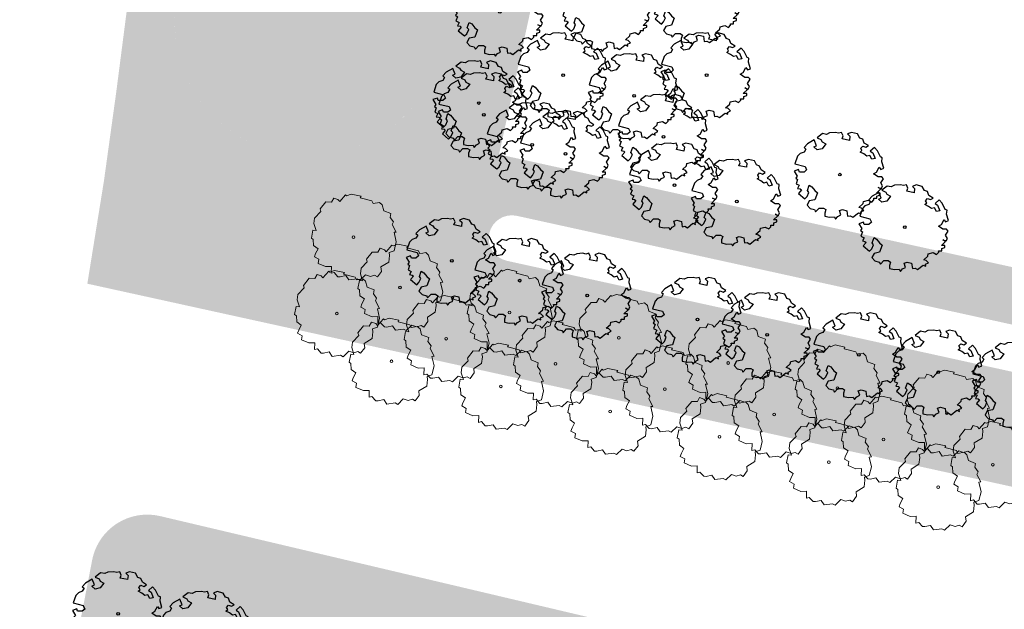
# Model space of a CAD drawing. Header units: metres. Extents: x 232632 to 233536, y 552897 to 554400.
# Tile 3 of 17: x 232970 to 233057, y 553568 to 553620. Entities that reach past the tile are written whole.
import ezdxf

# ---------------------------------------------------------------- set-up
doc = ezdxf.new("R2010")
doc.units = ezdxf.units.M
for name, color, linetype, lineweight in [('N-WE-GR-BEPLANTING_CULTUUR_BOSPLANTSOEN-A', 92, 'Continuous', 18), ('N-WE-GR-GRAS-A', 62, 'Continuous', 9), ('N-WE-GR-GRAS_TALUD-A', 62, 'Continuous', 9), ('N-WE-GR-RIET_DOOR-DERDEN-A', 251, 'Continuous', 9)]:
    doc.layers.add(name, color=color, linetype=linetype, lineweight=lineweight)
for name, color, linetype, lineweight, true_color in [('N-WE-GR-BOOM-G', 7, 'Continuous', 18, 0x165700), ('N-WE-GR-BOOM-S', 7, 'Continuous', 25, 0x165700), ('N-WE-GR-BOOM_GROENCOMPENSATIE-S', 7, 'Continuous', 13, 0x165700), ('N-WE-GR-WATER_WATERPARTIJEN-A', 7, 'Continuous', 9, 0xcde6ee)]:
    doc.layers.add(name, color=color, linetype=linetype, lineweight=lineweight, true_color=true_color)
pattern_1 = [(0, (0, 0), (2.5, 2.5), [0.3, -2]), (45, (1, 0.5), (-0.2828427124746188, 4.666904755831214), [0.3, -2]), (29.99999999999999, (0.2, 0.3), (0.5686533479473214, 3.215063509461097), [0.3, -2]), (15, (0.8, 1.2), (0.9640675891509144, 1.811235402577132), [0.3, -2]), (135, (0.4, 5), (-0.07071067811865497, -1.626345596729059), [0.3, -2]), (150, (3, 1), (0.5392304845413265, -1.466025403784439), [0.3, -2]), (165, (0.6000000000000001, 0.1), (0.358630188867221, -1.752536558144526), [0.3, -2]), (85, (1, 1), (-2.18169349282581, 2.600041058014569), [0.3, -2]), (99.99999999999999, (0, 0), (-2.780294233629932, 1.946782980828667), [0.3, -2])]

# ---------------------------------------------------------------- blocks, each defined once
blk = doc.blocks.new('SGR-BOOM_20')
at = {"layer": 'N-WE-GR-BOOM-G', "flags": 128}
blk.add_lwpolyline([(-1.390737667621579, -3.512646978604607), (-1.732520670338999, -3.142690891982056), (-1.986993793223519, -3.205265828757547), (-1.971925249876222, -2.595168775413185), (-2.486809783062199, -2.612247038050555), (-3.153052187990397, -2.323662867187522), (-3.094451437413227, -1.961609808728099), (-3.487669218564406, -1.743993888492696), (-3.391229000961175, -1.458356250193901), (-3.160754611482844, -1.027053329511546), (-3.572769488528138, -0.7394513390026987), (-3.602460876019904, -0.1990949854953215), (-3.754555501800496, -0.08410330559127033), (-3.618311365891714, 0.6335739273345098), (-3.332428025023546, 0.6006905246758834), (-3.527072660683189, 1.217953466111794), (-3.467980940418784, 1.707120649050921), (-2.912801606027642, 2.283352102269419), (-2.98180568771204, 2.518782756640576), (-2.470895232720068, 3.152387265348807), (-1.968869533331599, 3.131380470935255), (-1.764112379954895, 3.486513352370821), (-1.383262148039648, 3.357926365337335), (-1.231413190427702, 3.179377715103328), (-0.71431877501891, 3.76846811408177), (-0.6129226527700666, 3.691806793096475), (-0.1991890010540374, 3.849103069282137), (0.6708284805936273, 3.661424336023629), (0.6003509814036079, 3.515513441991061), (1.635321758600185, 3.25092809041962), (1.761453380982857, 2.99620948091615), (2.308484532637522, 3.1085002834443), (2.549116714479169, 2.87876248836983), (2.693308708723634, 2.363386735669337), (3.327895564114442, 2.106704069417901), (3.256681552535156, 1.770122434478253), (3.547520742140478, 1.374940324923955), (3.444896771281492, 1.133816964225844), (3.810923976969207, 0.4586898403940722), (3.613824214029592, 0.4403839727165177), (3.813915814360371, -0.4120640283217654), (3.613869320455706, -1.193052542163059), (3.18109332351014, -1.343919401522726), (3.218196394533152, -1.611005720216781), (3.146000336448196, -2.20181475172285), (2.445155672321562, -2.644012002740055), (2.481767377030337, -3.038212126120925), (2.123933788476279, -3.532580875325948), (1.876626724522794, -3.385442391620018), (1.501223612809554, -3.492040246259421), (1.063245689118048, -3.344165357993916), (0.5592556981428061, -3.831613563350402), (0.3245616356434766, -3.70994717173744), (-0.4067107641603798, -3.802458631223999), (-0.6785075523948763, -3.41370582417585), (-1.18102442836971, -3.519812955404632), (-1.390737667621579, -3.512646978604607)], dxfattribs=at)
at = {"layer": 'N-WE-GR-BOOM-G'}
blk.add_circle((0, 0), 0.12, dxfattribs=at)
blk = doc.blocks.new('SGR-BOOM_06')
at = {"linetype": 'Continuous', "flags": 128}
blk.add_lwpolyline([(2.697926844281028, 3.519936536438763), (2.530031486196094, 3.938911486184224), (2.197017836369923, 4.064448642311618), (1.94450365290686, 4.524361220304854), (1.273022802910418, 4.692183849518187), (0.8554126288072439, 4.524288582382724), (1.107912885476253, 4.273186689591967), (1.064270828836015, 3.811889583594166), (0.2276521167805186, 3.979701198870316), (0.3518243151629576, 4.315444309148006), (0.1839317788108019, 4.692111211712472), (-0.1504327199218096, 4.608837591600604), (-0.4861730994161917, 4.692066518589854), (-1.154910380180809, 4.649713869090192), (-1.490634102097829, 4.483188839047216), (-1.95193375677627, 4.56504461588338), (-2.538756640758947, 4.105076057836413), (-2.119756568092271, 3.896293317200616), (-1.994180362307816, 3.643818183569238), (-1.575180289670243, 3.435035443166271), (-1.994130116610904, 2.890461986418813), (-2.538667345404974, 2.766231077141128), (-2.915367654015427, 3.099211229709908), (-2.619546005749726, 3.216664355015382), (-2.873110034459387, 3.855299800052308), (-3.627802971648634, 3.434898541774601), (-4.004453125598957, 3.015887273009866), (-3.794266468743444, 2.84803387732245), (-4.004419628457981, 2.513649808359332), (-4.424759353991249, 2.345754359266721), (-4.716801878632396, 2.05367287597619), (-5.01017267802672, 1.214316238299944), (-3.88011881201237, 0.9209648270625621), (-3.712226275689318, 0.5442979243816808), (-4.004271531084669, 0.2931597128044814), (-4.506508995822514, 0.2931262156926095), (-4.602327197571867, 0.5555981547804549), (-5.093368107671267, 0.3763383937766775), (-4.757596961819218, -0.1681847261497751), (-4.925450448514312, -0.3770066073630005), (-4.716628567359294, -0.544860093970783), (-4.88446521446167, -1.006165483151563), (-4.532341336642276, -1.182198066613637), (-4.716561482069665, -1.550699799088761), (-4.424496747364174, -1.591623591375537), (-4.292786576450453, -1.70719043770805), (-4.61907625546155, -2.106831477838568), (-3.920821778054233, -2.682045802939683), (-3.668355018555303, -2.430910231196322), (-3.459575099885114, -1.969602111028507), (-3.627456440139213, -1.760802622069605), (-3.418684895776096, -1.173935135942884), (-3.123882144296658, -1.341782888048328), (-2.788119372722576, -1.760746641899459), (-2.496040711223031, -2.010481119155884), (-2.788049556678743, -2.807529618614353), (-3.418567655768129, -2.931766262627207), (-3.668290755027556, -3.394441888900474), (-3.332530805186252, -3.771097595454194), (-2.831649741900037, -3.896623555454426), (-2.768861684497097, -4.022178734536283), (-2.70607362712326, -4.147733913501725), (-2.328058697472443, -3.728722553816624), (-1.825821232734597, -3.728689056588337), (-1.574691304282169, -3.89653972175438), (-1.698860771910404, -4.27322610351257), (-1.6988383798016, -4.608960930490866), (-1.154284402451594, -4.735848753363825), (-0.6097418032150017, -4.692139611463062), (-0.4855303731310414, -4.944614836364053), (-0.2330665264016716, -4.64980644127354), (0.1012924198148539, -4.483281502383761), (-0.05880460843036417, -4.006538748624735), (0.2691206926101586, -3.89641674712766), (0.7727313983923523, -4.023307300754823), (0.8560217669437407, -4.608790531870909), (1.149445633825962, -4.565098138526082), (1.441519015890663, -4.735675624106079), (2.070647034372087, -4.232031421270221), (2.365446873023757, -4.356206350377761), (2.321760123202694, -4.14739857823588), (2.657483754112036, -3.979508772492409), (2.406348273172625, -3.728406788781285), (2.112915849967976, -3.643810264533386), (2.574182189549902, -3.226158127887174), (2.615108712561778, -2.975036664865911), (3.159645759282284, -2.848076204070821), (3.537702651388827, -3.058226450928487), (3.787439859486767, -2.807091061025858), (3.770391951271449, -2.632754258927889), (4.123163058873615, -2.632730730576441), (4.123146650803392, -2.386717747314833), (4.458873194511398, -2.262500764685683), (4.458859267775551, -2.05369007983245), (4.082181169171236, -2.05371520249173), (4.543444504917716, -1.591025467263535), (4.250006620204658, -1.424542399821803), (4.626693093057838, -1.550076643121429), (4.752232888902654, -1.256641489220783), (4.54339981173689, -0.9209205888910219), (4.835431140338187, -0.4609716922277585), (4.667549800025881, -0.2521722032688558), (4.249928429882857, -0.2522000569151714), (3.746303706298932, 0.08486595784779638), (4.082024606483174, 0.2936990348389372), (4.375415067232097, 0.8382641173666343), (4.543299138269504, 0.5885213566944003), (4.876296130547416, 0.7127381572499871), (4.667437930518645, 1.425137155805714), (4.711079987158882, 1.886434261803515), (4.499534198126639, 1.969671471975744), (4.163754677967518, 2.639753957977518), (3.828442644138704, 3.012677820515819), (3.373874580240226, 2.603955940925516), (3.662895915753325, 2.430909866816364), (3.914056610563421, 1.801765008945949), (3.537384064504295, 1.718488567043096), (3.327180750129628, 2.136095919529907), (2.991451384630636, 2.054186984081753), (2.657064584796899, 2.305283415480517), (2.238064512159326, 2.514066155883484), (2.446864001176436, 2.681947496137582), (2.321287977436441, 2.931693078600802), (2.530081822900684, 3.184190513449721), (2.865825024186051, 3.05865353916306), (3.159240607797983, 3.226540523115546)], close=True, dxfattribs=at)
blk.add_circle((0, 0), 0.15)

msp = doc.modelspace()

# ---------------------------------------------------------------- hatches: boundary and pattern name
at = {"layer": 'N-WE-GR-BEPLANTING_CULTUUR_BOSPLANTSOEN-A'}
h = msp.add_hatch(dxfattribs=at)
h.set_pattern_fill('AGR-BOSPLANTSOEN', color=256, pattern_type=2)
h.set_pattern_definition([(0, (0, 0), (1, 1), [1.2, -0.8]), (90, (0.6, -0.4), (-4, 2.449293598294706e-16), [0.8, -1.2]), (90, (1.6, 0.6), (-4, 2.449293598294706e-16), [0.8, -1.2]), (90, (2.6, -0.2), (-4, 2.449293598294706e-16), [0.4, -1.6]), (90, (3.6, 0.8), (-4, 2.449293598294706e-16), [0.4, -1.6])])
edge = h.paths.add_edge_path()
edge.add_line((232953.9717149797, 553326.3512404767), (233021.5733691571, 553354.8207621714))
edge.add_arc((233017.6921428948, 553364.0368395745), 9.999999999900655, 292.8377340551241, 437.2769775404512)
edge.add_line((233019.8945246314, 553373.7913008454), (232961.7222102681, 553386.9255621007))
edge.add_arc((232962.8234011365, 553391.8027927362), 5.000000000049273, 167.2763258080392, 257.2769775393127, ccw=False)
edge.add_line((232957.9461830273, 553392.9040390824), (232992.3050564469, 553545.0731884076))
edge.add_arc((232997.1822745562, 553543.9719420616), 5.000000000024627, 77.27697812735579, 167.2763258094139, ccw=False)
edge.add_line((232998.2834653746, 553548.8491727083), (233085.1143817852, 553529.244316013))
edge.add_arc((233086.2155726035, 553534.1215466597), 5.000000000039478, 257.2769781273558, 347.2804352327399)
edge.add_line((233091.0928696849, 553533.0206501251), (233092.9936225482, 553541.4415471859))
edge.add_arc((233088.1163254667, 553542.5424437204), 5.00000000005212, 347.2804352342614, 410.3857527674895)
edge.add_line((233091.3044033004, 553546.3942173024), (233085.9749162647, 553550.8053850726))
edge.add_arc((233082.7868384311, 553546.9536114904), 5.000000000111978, 50.38575276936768, 76.73122625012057)
edge.add_line((233083.9344350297, 553551.8201320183), (232982.1247364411, 553575.8283455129))
edge.add_arc((232980.9771398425, 553570.961824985), 5.000000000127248, 76.73122624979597, 169.0387567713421)
edge.add_arc((228513.0076972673, 554436.31104211), 4545.997715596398, 345.6736437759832, 349.0387567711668, ccw=False)
edge.add_arc((232922.4785251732, 553310.1906110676), 5.000000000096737, 165.6736437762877, 261.7626732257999)
edge.add_line((232921.7621565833, 553305.2421955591), (232926.8758039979, 553304.5019067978))
edge.add_arc((232927.5921725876, 553309.4503223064), 5.000000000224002, 261.7626732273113, 330.0994745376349)
edge.add_line((232931.926633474, 553306.9578438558), (232931.8387555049, 553306.8050226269))
edge.add_arc((232981.813667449, 553275.0735986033), 59.19776257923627, 141.8621142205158, 147.5866138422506, ccw=False)
edge.add_arc((232971.4372331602, 553284.8788921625), 45.00000000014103, 112.8377340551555, 143.5227739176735, ccw=False)
at = {"layer": 'N-WE-GR-GRAS-A'}
h = msp.add_hatch(dxfattribs=at)
h.set_pattern_fill('AGR-GRAS_01', color=256, scale=0.1, pattern_type=2)
h.set_pattern_definition(pattern_1)
h.paths.add_polyline_path([(233045.0750599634, 554021.2239785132), (233023.9678853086, 553875.9266131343), (233068.7867904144, 553866.1191294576), (233008.2264434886, 553589.3663423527), (232975.6381659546, 553596.5176353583), (232977.112, 553605.632), (232978.202, 553613.492), (232979.218, 553621.356), (232980.158, 553629.23), (232981.0734751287, 553637.6051250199), (232981.814, 553645.001), (232982.529, 553652.898), (232983.168, 553660.802), (232983.732, 553668.706), (232984.298, 553675.797), (232984.792, 553682.898), (232985.21, 553690.005), (232985.553, 553697.115), (232986.019, 553711.343), (232986.14, 553733.87), (232985.954, 553746.749), (232985.687, 553760.798), (232985.356, 553774.843), (232984.962, 553788.884), (232984.504, 553802.926), (232983.204, 553819.272), (232981.951, 553835.599), (232980.746, 553851.928), (232979.587, 553868.262), (232978.436, 553880.725), (232977.605, 553890.3), (232976.718, 553901.322), (232975.899, 553912.35), (232975.148, 553923.382), (232974.465, 553934.422), (232973.86, 553944.652), (232973.332, 553954.888), (232972.509, 553975.369), (232971.995, 553995.866), (232974.8045566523, 554031.9616022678)])
edge = h.paths.add_edge_path(flags=16)
edge.add_arc((232914.4338863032, 553657.4525224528), 101.1999999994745, 335.0776749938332, 362.8114027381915)
edge.add_arc((233112.1955726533, 553667.1641346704), 96.80000000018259, 150.3046249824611, 182.8114027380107, ccw=False)
edge.add_arc((232983.6321898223, 553740.4816400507), 51.20000000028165, 330.304624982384, 367.1351585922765)
edge.add_arc((233112.6254574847, 553756.6289896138), 78.80000000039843, 146.5836653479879, 187.1351585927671, ccw=False)
edge.add_arc((233016.6360050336, 553819.9616432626), 36.19999999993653, 326.583665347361, 423.9018972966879)
edge.add_arc((233045.7580094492, 553879.4120331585), 29.99999999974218, 149.3592521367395, 243.90189729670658, ccw=False)
edge.add_arc((232976.9276264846, 553920.1843078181), 49.99999999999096, 329.3592521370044, 368.1149608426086)
edge.add_arc((233076.1769393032, 553934.336018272), 50.25316455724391, 155.2903442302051, 188.1149608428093, ccw=False)
edge.add_arc((232956.7684285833, 553989.3046470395), 81.20003182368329, 335.2759422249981, 378.5779818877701)
edge.add_arc((233028.9977463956, 554013.5816010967), 5.000000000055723, 18.57798618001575, 81.3292721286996)
edge.add_line((233029.7515253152, 554018.5244562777), (233005.4237096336, 554022.2344083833))
edge.add_arc((233001.6353849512, 553997.5231033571), 24.99999999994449, 81.28422412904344, 179.8321062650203)
edge.add_arc((233976.631198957, 553994.6660664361), 999.9999999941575, 179.8321062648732, 186.1323950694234)
edge.add_arc((231689.7924810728, 553748.9656831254), 1299.999999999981, -5.648195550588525, 6.132395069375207, ccw=False)
edge.add_arc((232995.3729165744, 553619.8435357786), 11.95000000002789, 174.3518044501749, 335.0776749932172)
h = msp.add_hatch(dxfattribs=at)
h.set_pattern_fill('AGR-GRAS_01', color=256, scale=0.1, pattern_type=2)
h.set_pattern_definition(pattern_1)
h.paths.add_polyline_path([(233170.6052696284, 553499.4101122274), (233170.2811782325, 553498.4640864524), (233170.3497651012, 553498.4405898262), (233170.4454176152, 553498.5346674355), (233170.6465337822, 553498.6666088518), (233171.3276723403, 553498.4332630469), (233171.4508270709, 553498.7927528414), (233170.7696885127, 553499.0260986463), (233170.6917270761, 553499.2536470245), (233170.6738564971, 553499.3866156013)], flags=16)
h.paths.add_polyline_path([(233166.7040000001, 553511.4310000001), (233163.7729999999, 553506.9599999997), (233160.668, 553502.6879999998), (233157.1000000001, 553499.436), (233153.0589999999, 553497.866), (233150.038, 553498.497), (233147.785, 553501.3719999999), (233146.259, 553505.187), (233145.945, 553509.0969999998), (233146.8869999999, 553512.9929999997), (233147.8949999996, 553516.7779999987), (233149.0459999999, 553520.611), (233151.626, 553523.9529999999), (233155.1429999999, 553526.553), (233159.0160000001, 553528.251), (233161.7189999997, 553528.151), (233165.4399999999, 553527.1740000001), (233167.9139999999, 553524.7959999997), (233169.909, 553522.053), (233170.136, 553519.983), (233168.8239999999, 553516.9089999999), (233167.3659840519, 553512.8389554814)], flags=16)
edge = h.paths.add_edge_path(flags=16)
edge.add_line((233168.4147328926, 553496.1014646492), (233167.8333207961, 553494.4043173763))
edge.add_arc((232796.9912170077, 553621.4481446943), 392.0000000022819, 339.4986351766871, 341.0894634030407, ccw=False)
edge.add_line((233164.1634449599, 553484.1581049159), (233151.6198282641, 553450.6111142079))
edge.add_arc((233149.6996673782, 553451.3290850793), 2.050000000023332, 159.4986351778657, 339.49863517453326, ccw=False)
edge.add_line((233147.7795064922, 553452.0470559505), (233160.323123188, 553485.5940466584))
edge.add_arc((232796.1853164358, 553621.7431207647), 388.7581673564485, 339.4995131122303, 341.1423214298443)
edge.add_line((233164.076641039, 553496.0892868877), (233164.5360272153, 553497.4302393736))
edge.add_arc((233166.475380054, 553496.7658520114), 2.050000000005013, -18.910536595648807, 161.0894634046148, ccw=False)
h.paths.add_polyline_path([(233167.3659840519, 553512.8389554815), (233168.824, 553516.909), (233170.136, 553519.983), (233169.909, 553522.053), (233167.914, 553524.796), (233165.44, 553527.174), (233161.719, 553528.151), (233159.016, 553528.251), (233155.143, 553526.553), (233151.626, 553523.953), (233149.046, 553520.611), (233147.895, 553516.778), (233146.887, 553512.993), (233145.945, 553509.097), (233146.259, 553505.187), (233147.785, 553501.372), (233150.038, 553498.497), (233153.059, 553497.866), (233157.1, 553499.436), (233160.668, 553502.688), (233163.773, 553506.96), (233166.704, 553511.431)], flags=0)
h.paths.add_polyline_path([(233156.4590579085, 553532.0647622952), (233155.8000143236, 553531.2344508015), (233155.606251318, 553531.0239675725), (233154.7972870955, 553530.2641855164), (233155.2564069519, 553530.6632050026), (233155.738400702, 553531.152228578), (233156.1794905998, 553531.6751518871)], flags=0)
h.paths.add_polyline_path([(233145.4442929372, 553535.0698828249), (233145.8252143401, 553536.0698739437), (233145.7651261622, 553535.9488794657), (233145.5256036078, 553535.3432392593)], flags=0)
h.paths.add_polyline_path([(233146.5620598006, 553537.3287761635), (233147.2625347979, 553538.2112859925), (233147.2437941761, 553538.1922720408), (233146.8027042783, 553537.6693487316), (233146.4067661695, 553537.1175617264), (233146.0597929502, 553536.5422250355), (233145.8933072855, 553536.2069869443), (233146.4033395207, 553537.0951750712)], flags=0)
h.paths.add_polyline_path([(233145.1992595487, 553533.9103960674), (233145.3971450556, 553534.9113774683), (233145.34353202, 553534.7311370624), (233145.2206648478, 553534.118467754)], flags=0)
h.paths.add_polyline_path([(233148.3299639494, 553539.188052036), (233149.1999279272, 553539.7937898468), (233148.7935703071, 553539.5391771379), (233148.2440436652, 553539.1317098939), (233147.7257879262, 553538.6812956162), (233147.2987923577, 553538.2480723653), (233148.1077565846, 553539.0078544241)], flags=0)
h.paths.add_polyline_path([(233145.1714748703, 553532.7711322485), (233145.1827484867, 553533.7498991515), (233145.1581853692, 553533.5111316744), (233145.1566952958, 553532.9149778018)], flags=16)
h.paths.add_polyline_path([(233150.5247966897, 553540.4374438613), (233151.4730233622, 553540.7320877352), (233151.1951103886, 553540.6680600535), (233150.5756556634, 553540.4669457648), (233149.9650171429, 553540.2100253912), (233149.3690756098, 553539.8997732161), (233149.3004590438, 553539.8567799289), (233150.2691125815, 553540.3349864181)], flags=0)
h.paths.add_polyline_path([(233145.3649987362, 553531.6938978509), (233145.1862386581, 553532.6274403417), (233145.2162089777, 553532.3357474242), (233145.3361532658, 553531.7790188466)], flags=0)
h.paths.add_polyline_path([(233151.6341708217, 553540.769214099), (233152.6455821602, 553540.904008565), (233152.4365782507, 553540.89567911), (233151.8174156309, 553540.8114314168)], flags=0)
h.paths.add_polyline_path([(233145.7750922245, 553530.7182392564), (233145.4021121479, 553531.5843787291), (233145.5153730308, 553531.2501536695), (233145.7521422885, 553530.7542451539)], flags=0)
h.paths.add_polyline_path([(233152.8067981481, 553540.9104335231), (233153.7843490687, 553540.8603741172), (233153.6417118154, 553540.8841352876), (233153.0466353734, 553540.9199917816)], flags=16)
h.paths.add_polyline_path([(233146.0441808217, 553530.2960691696), (233146.3886761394, 553529.8800382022), (233145.8135805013, 553530.6578554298)], flags=0)
h.paths.add_polyline_path([(233147.1289413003, 553529.2573487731), (233146.3886761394, 553529.8800382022), (233146.7823105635, 553529.5101588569)], flags=0)
h.paths.add_polyline_path([(233153.9268339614, 553540.8366383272), (233154.8473453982, 553540.599751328), (233154.7641984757, 553540.6338722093), (233154.2160766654, 553540.7884549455)], flags=0)
h.paths.add_polyline_path([(233148.0278702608, 553528.7886501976), (233147.1867955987, 553529.2151535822), (233147.2212931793, 553529.1899932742), (233147.7013963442, 553528.9226248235)], flags=0)
h.paths.add_polyline_path([(233156.5935187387, 553539.4644624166), (233157.1686143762, 553538.6866451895), (233156.9380140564, 553539.0484314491)], flags=0)
h.paths.add_polyline_path([(233155.9015137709, 553540.0465567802), (233156.5935187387, 553539.4644624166), (233156.1998843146, 553539.8343417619), (233155.7609016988, 553540.1545073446), (233155.2807985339, 553540.4218757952), (233154.9543246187, 553540.5558504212), (233155.7116180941, 553540.1718319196)], flags=0)
h.paths.add_polyline_path([(233149.0553609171, 553528.5078622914), (233148.134849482, 553528.74474929), (233148.2179964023, 553528.7106284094), (233148.7661182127, 553528.5560456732)], flags=0)
h.paths.add_polyline_path([(233157.2071026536, 553538.6262613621), (233157.5800827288, 553537.7601218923), (233157.4668218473, 553538.0943469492), (233157.2300525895, 553538.5902554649)], flags=0)
h.paths.add_polyline_path([(233150.1753967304, 553528.4340670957), (233149.1978458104, 553528.4841265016), (233149.3404830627, 553528.4603653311), (233149.9355595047, 553528.4245088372)], flags=16)
h.paths.add_polyline_path([(233157.617196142, 553537.6506027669), (233157.7959562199, 553536.7170602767), (233157.7659859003, 553537.0087531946), (233157.6460416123, 553537.5654817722)], flags=0)
h.paths.add_polyline_path([(233151.3480240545, 553528.5752865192), (233150.3366127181, 553528.4404920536), (233150.5456166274, 553528.4488215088), (233151.1647792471, 553528.533069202)], flags=0)
h.paths.add_polyline_path([(233157.8107200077, 553536.5733683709), (233157.7994463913, 553535.5946014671), (233157.8240095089, 553535.8333689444), (233157.8254995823, 553536.4295228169)], flags=16)
h.paths.add_polyline_path([(233152.5310600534, 553528.9299458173), (233151.509171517, 553528.612412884), (233151.7870844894, 553528.6764405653), (233152.4065392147, 553528.8775548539)], flags=0)
h.paths.add_polyline_path([(233157.7829353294, 553535.4341045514), (233157.5850498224, 553534.4331231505), (233157.6386628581, 553534.6133635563), (233157.7615300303, 553535.2260328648)], flags=0)
h.paths.add_polyline_path([(233153.6817358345, 553529.4877206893), (233152.6721691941, 553528.9893161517), (233153.0171777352, 553529.1344752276), (233153.6131192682, 553529.4447274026)], flags=0)
h.paths.add_polyline_path([(233157.5379019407, 553534.2746177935), (233157.1569805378, 553533.2746266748), (233157.2170687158, 553533.3956211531), (233157.4565912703, 553534.0012613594)], flags=0)
h.paths.add_polyline_path([(233154.7583017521, 553530.2303034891), (233153.7822669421, 553529.5507107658), (233154.188624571, 553529.8053234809), (233154.7381512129, 553530.2127907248)], flags=0)
h.paths.add_polyline_path([(233157.0888875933, 553533.1375136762), (233156.528221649, 553532.1611502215), (233156.5754287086, 553532.2269388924), (233156.9224019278, 553532.8022755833)], flags=0)
h.paths.add_polyline_path([(233146.4033395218, 553537.0951750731), (233146.5620598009, 553537.3287761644), (233146.4731823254, 553537.2168017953)], flags=0)
h.paths.add_polyline_path([(233150.2691125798, 553540.3349864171), (233150.5247966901, 553540.437443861), (233150.3948754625, 553540.3970732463)], flags=0)
h.paths.add_polyline_path([(233155.7116180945, 553540.1718319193), (233155.9015137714, 553540.04655678), (233155.8147665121, 553540.1195260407)], flags=0)
h.paths.add_polyline_path([(233148.107756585, 553539.0078544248), (233148.3299639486, 553539.1880520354), (233148.2126421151, 553539.1063632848)], flags=0)
h.paths.add_polyline_path([(233155.8000143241, 553531.2344508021), (233155.6062513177, 553531.0239675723), (233155.7111368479, 553531.1224764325)], flags=0)
h.paths.add_polyline_path([(233145.4114197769, 553534.9835845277), (233145.8461857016, 553536.1249277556), (233146.4033395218, 553537.0951750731), (233146.5620598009, 553537.3287761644), (233147.27105803, 553538.222024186), (233148.107756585, 553539.0078544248), (233148.3299639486, 553539.1880520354), (233149.2658700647, 553539.8397039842), (233150.2691125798, 553540.3349864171), (233150.5247966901, 553540.437443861), (233151.5612113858, 553540.7594905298), (233152.7251596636, 553540.9146141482), (233153.8470834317, 553540.8571615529), (233154.8887769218, 553540.5890892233), (233155.7116180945, 553540.1718319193), (233155.9015137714, 553540.04655678), (233156.5935187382, 553539.4644624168), (233157.198514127, 553538.6462057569), (233157.6091502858, 553537.6926208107), (233157.8114434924, 553536.6361807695), (233157.7985048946, 553535.5128614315), (233157.5707751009, 553534.3609160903), (233157.1360091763, 553533.2195728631), (233156.5090125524, 553532.1276988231), (233155.8000143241, 553531.2344508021), (233155.6062513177, 553531.0239675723), (233154.7695527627, 553530.2381373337), (233153.7163248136, 553529.5047966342), (233152.587319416, 553528.9474273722), (233151.4209834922, 553528.5850100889), (233150.2570352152, 553528.4298864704), (233149.135111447, 553528.4873390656), (233148.0934179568, 553528.7554113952), (233147.1674283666, 553529.2249745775), (233146.3886761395, 553529.8800382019), (233145.7836807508, 553530.6982948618), (233145.3730445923, 553531.6518798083), (233145.1707513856, 553532.7083198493), (233145.1836899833, 553533.8316391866)], flags=16)
edge = h.paths.add_edge_path(flags=16)
edge.add_arc((233186.29318848, 553560.6310388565), 4.000000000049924, 341.0894634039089, 437.6229858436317)
edge.add_line((233187.1505624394, 553564.5380722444), (233013.8853420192, 553602.5600375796))
edge.add_arc((233013.4459378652, 553600.5576829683), 2.049999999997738, 77.62298584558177, 257.6229858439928)
edge.add_line((233013.006533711, 553598.555328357), (233184.0817343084, 553561.0139491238))
edge.add_arc((233183.6744816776, 553559.1581082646), 1.900000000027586, -18.910536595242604, 77.62298583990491, ccw=False)
edge.add_line((233185.4719306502, 553558.5423346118), (233166.7009577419, 553503.7496915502))
edge.add_arc((233168.6403169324, 553503.0853227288), 2.050000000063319, 161.0900111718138, 341.0895026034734)
edge.add_line((233170.5796702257, 553502.4209366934), (233170.5796618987, 553502.4209123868))
edge.add_line((233170.5796618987, 553502.4209123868), (233190.07729158, 553559.3346732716))
h.paths.add_polyline_path([(233136.08, 553561.6869999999), (233128.3819999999, 553551.212), (233120.807, 553556.7780000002), (233124.9999999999, 553562.483), (233126.225, 553561.583), (233129.73, 553566.354)], flags=16)
edge = h.paths.add_edge_path()
edge.add_line((233195.619510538, 553567.7985881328), (233180.4464687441, 553571.1282169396))
edge.add_line((233180.4464687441, 553571.1282169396), (233012.3093848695, 553608.0248448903))
edge.add_line((233012.3093848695, 553608.0248448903), (233008.2264434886, 553589.3663423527))
edge.add_line((233008.2264434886, 553589.3663423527), (233114.0135914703, 553566.1520165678))
edge.add_line((233114.0135914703, 553566.1520165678), (233102.8980824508, 553534.4785455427))
edge.add_line((233102.8980824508, 553534.4785455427), (233095.1253554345, 553521.8581588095))
edge.add_line((233095.1253554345, 553521.8581588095), (233130.8187454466, 553513.7992343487))
edge.add_line((233130.8187454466, 553513.7992343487), (233114.1307037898, 553439.8909582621))
edge.add_line((233114.1307037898, 553439.8909582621), (233126.1374416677, 553435.4014969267))
edge.add_arc((233138.482736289, 553468.8728925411), 35.67549051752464, 249.7544526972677, 259.5066121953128)
edge.add_arc((233132.1136104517, 553434.7050699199), 0.9200000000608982, 261.9919214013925, 339.4986351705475)
edge.add_line((233132.9753411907, 553434.382858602), (233135.840315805, 553442.0450248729))
edge.add_arc((233143.3336265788, 553439.2431873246), 7.999999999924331, 69.49863518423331, 159.4986351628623, ccw=False)
edge.add_line((233146.1354641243, 553446.7364980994), (233152.0177130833, 553444.5370556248))
edge.add_line((233152.0177130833, 553444.5370556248), (233166.5051045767, 553483.2825306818))
edge.add_arc((232796.9912167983, 553621.4481447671), 394.5000002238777, 339.4986351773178, 341.0894634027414)
edge.add_line((233170.1983852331, 553493.5940888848), (233195.619510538, 553567.7985881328))
at = {"layer": 'N-WE-GR-GRAS_TALUD-A'}
h = msp.add_hatch(dxfattribs=at)
h.set_pattern_fill('AGR-GRAS_01', color=256, scale=0.1, pattern_type=2)
h.set_pattern_definition(pattern_1)
edge = h.paths.add_edge_path()
edge.add_arc((232995.3729165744, 553619.8435357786), 11.95000000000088, 174.3518044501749, 260.2770018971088, ccw=False)
edge.add_arc((231689.7924810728, 553748.9656831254), 1299.99999999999, 354.3518044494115, 366.1323950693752)
edge.add_arc((233976.631198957, 553994.6660664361), 999.9999999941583, 179.8321062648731, 186.1323950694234, ccw=False)
edge.add_arc((233001.6353849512, 553997.5231033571), 24.99999999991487, 81.28422412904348, 179.8321062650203, ccw=False)
edge.add_line((233005.4237096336, 554022.2344083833), (233020.458157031, 554019.9416797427))
edge.add_line((233020.458157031, 554019.9416797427), (233019.6591534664, 554014.702255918))
edge.add_line((233019.6591534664, 554014.702255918), (233008.503540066, 554016.4034722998))
edge.add_arc((233005.538377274, 553996.9139186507), 19.71382489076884, 81.34929381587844, 178.0945679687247)
edge.add_arc((233976.6311989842, 553994.6660664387), 990.8000000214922, 179.8321062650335, 186.1323950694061)
edge.add_arc((231689.7924810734, 553748.9656831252), 1309.199999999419, -5.604679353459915, 6.132395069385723, ccw=False)
edge.add_arc((232998.9328355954, 553620.6083484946), 6.218843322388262, 175.431001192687, 253.0207273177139)
edge.add_arc((232995.9802130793, 553610.9382449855), 3.891986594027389, -132.42186591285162, 73.02072731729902, ccw=False)
h = msp.add_hatch(dxfattribs=at)
h.set_pattern_fill('AGR-GRAS_01', color=256, scale=0.1, pattern_type=2)
h.set_pattern_definition(pattern_1)
edge = h.paths.add_edge_path()
edge.add_line((233027.9769168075, 554013.5261811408), (233029.0731302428, 554013.3590100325))
edge.add_arc((233028.4701957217, 554009.4047123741), 3.99999999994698, 15.605217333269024, 81.3305561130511, ccw=False)
edge.add_arc((232956.8118402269, 553989.3903059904), 78.40091649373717, -24.72431541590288, 15.605217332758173, ccw=False)
edge.add_arc((233076.2213013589, 553934.421626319), 53.05316455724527, 155.2903442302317, 188.1149608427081)
edge.add_arc((232976.9719885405, 553920.269915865), 47.19999999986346, -30.640747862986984, 8.114960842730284, ccw=False)
edge.add_arc((233045.8023715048, 553879.4976412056), 32.7999999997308, 149.3592521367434, 243.9018972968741)
edge.add_arc((233016.6803670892, 553820.0472513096), 33.39999999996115, -33.41633465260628, 63.901897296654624, ccw=False)
edge.add_arc((233112.6698195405, 553756.7145976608), 81.60000000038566, 146.5836653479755, 187.1351585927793)
edge.add_arc((232983.6765518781, 553740.5672480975), 48.40000000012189, -29.695375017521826, 7.135158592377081, ccw=False)
edge.add_arc((233112.239934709, 553667.2497427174), 99.60000000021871, 150.3046249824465, 182.8114027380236)
edge.add_arc((232914.4782483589, 553657.5381304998), 98.39999999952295, -23.62856710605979, 2.811402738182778, ccw=False)
edge.add_arc((232998.9484774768, 553620.5838290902), 6.200000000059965, 252.8163070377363, 336.3714328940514, ccw=False)
edge.add_arc((232914.4338863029, 553657.4525224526), 93.0999999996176, 327.9623647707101, 332.63649663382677, ccw=False)
edge.add_arc((232995.3729165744, 553619.8435357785), 11.95000000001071, 260.2770018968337, 335.0776749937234)
edge.add_arc((232914.4338863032, 553657.4525224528), 101.1999999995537, 335.077674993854, 362.8114027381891)
edge.add_arc((233112.1955726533, 553667.1641346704), 96.80000000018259, 150.3046249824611, 182.8114027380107, ccw=False)
edge.add_arc((232983.6321898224, 553740.4816400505), 51.20000000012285, 330.3046249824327, 367.135158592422)
edge.add_arc((233112.6254574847, 553756.6289896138), 78.80000000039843, 146.5836653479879, 187.1351585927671, ccw=False)
edge.add_arc((233016.6360050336, 553819.9616432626), 36.19999999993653, 326.583665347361, 423.9018972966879)
edge.add_arc((233045.7580094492, 553879.4120331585), 29.99999999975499, 149.3592521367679, 243.9018972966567, ccw=False)
edge.add_arc((232976.9276264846, 553920.1843078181), 50.000000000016, 329.3592521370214, 368.1149608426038)
edge.add_arc((233076.1769393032, 553934.336018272), 50.25316455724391, 155.2903442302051, 188.1149608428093, ccw=False)
edge.add_arc((232956.7684285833, 553989.3046470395), 81.20003182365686, 335.2759422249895, 378.5779818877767)
edge.add_arc((233028.9977463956, 554013.5816010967), 5.000000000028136, 18.577986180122, 81.32927212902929)
edge.add_line((233029.7515253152, 554018.5244562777), (233028.7621557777, 554018.6753335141))
edge.add_line((233028.7621557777, 554018.6753335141), (233027.9769168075, 554013.5261811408))
at = {"layer": 'N-WE-GR-RIET_DOOR-DERDEN-A'}
h = msp.add_hatch(dxfattribs=at)
h.set_pattern_fill('AGR-RIETLAND-SO', color=256, scale=0.3, angle=270, pattern_type=2)
h.set_pattern_definition([(270, (233046.2999981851, 553828.290053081), (1.5, -0.8660250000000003), [0.34641, -1.38564]), (329.9999999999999, (233046.2999981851, 553828.116848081), (1.499999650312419, 0.8660256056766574), [0.34641, -1.38564]), (0, (233046.2999981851, 553828.116848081), (1.5, 0.8660249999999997), [0.6, -2.4]), (29.99999999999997, (233046.2999981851, 553828.116848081), (-3.496875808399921e-07, 1.732050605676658), [0.34641, -1.38564])])
edge = h.paths.add_edge_path()
edge.add_line((233027.9769168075, 554013.5261811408), (233027.5180537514, 554010.5172171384))
edge.add_arc((233036.2174788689, 554009.1905662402), 8.799999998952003, 171.3292721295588, 193.9649876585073)
edge.add_arc((232956.7656395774, 553989.3047964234), 73.10262791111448, -24.724845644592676, 14.062165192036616, ccw=False)
edge.add_arc((233076.1769393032, 553934.3360182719), 58.35316455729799, 155.2903442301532, 188.1149608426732)
edge.add_arc((232976.9276264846, 553920.1843078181), 41.89999999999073, -30.640747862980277, 8.114960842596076, ccw=False)
edge.add_arc((233045.7580094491, 553879.4120331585), 38.09999999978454, 149.3592521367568, 243.9018972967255)
edge.add_arc((233016.6360050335, 553819.9616432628), 28.09999999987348, -33.416334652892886, 63.901897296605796, ccw=False)
edge.add_arc((233112.6254574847, 553756.6289896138), 86.90000000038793, 146.583665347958, 187.135158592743)
edge.add_arc((232983.6321898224, 553740.4816400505), 43.1000000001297, -29.695375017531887, 7.135158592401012, ccw=False)
edge.add_arc((233112.1955726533, 553667.1641346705), 104.9000000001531, 150.3046249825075, 182.811402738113)
edge.add_arc((232914.4338863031, 553657.452522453), 93.09999999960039, -27.363503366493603, 2.811402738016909, ccw=False)
edge.add_arc((232998.9484774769, 553620.5838290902), 6.200000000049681, 252.8163070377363, 336.3714328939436)
edge.add_arc((232914.4782483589, 553657.5381304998), 98.39999999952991, 336.371432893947, 362.8114027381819)
edge.add_arc((233112.239934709, 553667.2497427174), 99.60000000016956, 150.3046249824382, 182.8114027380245, ccw=False)
edge.add_arc((232983.6765518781, 553740.5672480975), 48.40000000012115, 330.3046249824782, 367.1351585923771)
edge.add_arc((233112.6698195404, 553756.7145976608), 81.60000000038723, 146.5836653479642, 187.1351585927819, ccw=False)
edge.add_arc((233016.6803670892, 553820.0472513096), 33.40000000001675, 326.5836653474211, 423.9018972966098)
edge.add_arc((233045.8023715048, 553879.4976412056), 32.79999999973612, 149.3592521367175, 243.9018972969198, ccw=False)
edge.add_arc((232976.9719885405, 553920.269915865), 47.19999999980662, 329.359252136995, 368.1149608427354)
edge.add_arc((233076.221301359, 553934.421626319), 53.05316455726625, 155.2903442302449, 188.1149608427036, ccw=False)
edge.add_arc((232956.8118402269, 553989.3903059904), 78.40091649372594, 335.2756845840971, 375.6052173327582)
edge.add_arc((233028.4701957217, 554009.4047123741), 3.999999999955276, 15.60521733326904, 81.33055611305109)
edge.add_line((233029.0731302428, 554013.3590100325), (233027.9769168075, 554013.5261811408))
at = {"layer": 'N-WE-GR-WATER_WATERPARTIJEN-A'}
h = msp.add_hatch(color=256, dxfattribs=at)
h.dxf.hatch_style = 1
edge = h.paths.add_edge_path()
edge.add_arc((232995.9802130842, 553610.938244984), 3.891986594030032, 72.76955659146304, 73.02072739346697)
edge.add_arc((232998.9328355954, 553620.6083484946), 6.218843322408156, 175.431001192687, 253.02072731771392, ccw=False)
edge.add_arc((231689.7924810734, 553748.9656831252), 1309.199999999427, 354.3953206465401, 366.1323950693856)
edge.add_arc((233976.6311989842, 553994.6660664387), 990.8000000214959, 179.8321062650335, 186.1323950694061, ccw=False)
edge.add_arc((233005.538377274, 553996.9139186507), 19.71382489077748, 81.34929381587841, 178.0945679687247, ccw=False)
edge.add_line((233008.503540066, 554016.4034722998), (233019.6591534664, 554014.702255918))
edge.add_line((233019.6591534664, 554014.702255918), (233027.9769168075, 554013.5261811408))
edge.add_line((233027.9769168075, 554013.5261811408), (233029.0731302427, 554013.3590100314))
edge.add_arc((233028.4701957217, 554009.4047123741), 3.99999999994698, 15.605217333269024, 81.3305561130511, ccw=False)
edge.add_arc((232956.8118402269, 553989.3903059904), 78.40091649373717, -24.72431541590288, 15.605217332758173, ccw=False)
edge.add_arc((233076.221301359, 553934.421626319), 53.05316455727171, 155.2903442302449, 188.1149608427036)
edge.add_arc((232976.9719885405, 553920.269915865), 47.19999999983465, -30.64074786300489, 8.114960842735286, ccw=False)
edge.add_arc((233045.8023715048, 553879.4976412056), 32.7999999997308, 149.3592521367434, 243.9018972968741)
edge.add_arc((233016.6803670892, 553820.0472513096), 33.39999999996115, -33.41633465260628, 63.901897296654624, ccw=False)
edge.add_arc((233112.6698195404, 553756.7145976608), 81.60000000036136, 146.5836653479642, 187.1351585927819)
edge.add_arc((232983.6765518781, 553740.5672480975), 48.40000000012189, -29.695375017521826, 7.135158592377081, ccw=False)
edge.add_arc((233112.239934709, 553667.2497427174), 99.60000000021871, 150.3046249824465, 182.8114027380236)
edge.add_arc((232914.4782483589, 553657.5381304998), 98.39999999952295, -23.62856710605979, 2.811402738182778, ccw=False)
edge.add_arc((232998.9484774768, 553620.5838290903), 6.200000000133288, 252.8163070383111, 336.37143289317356, ccw=False)
edge.add_line((232997.1167733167, 553614.6605816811), (232997.1330801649, 553614.655563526))

# ---------------------------------------------------------------- block references
at = {"layer": 'N-WE-GR-BOOM-S', "xscale": 0.8, "yscale": 0.8}
for p in [(233029.9044934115, 553621.7674136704, -14.75737571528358), (233021.8928310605, 553621.1550140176, -14.75737571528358), (233012.3734419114, 553620.7153900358, -14.75737571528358), (233018.025790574, 553615.0893447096, -14.75737571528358), (233030.8025350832, 553615.0893447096, -14.75737571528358), (233024.333534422, 553613.2357090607, -14.75737571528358), (233010.4968494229, 553612.6008161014, -14.75737571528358), (233010.9584243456, 553611.5415661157, -14.75737571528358), (233026.9531971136, 553609.601558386, -14.75737571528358), (233015.2544295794, 553608.8770991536, -14.75737571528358), (233018.2387929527, 553608.0814815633, -14.75737571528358), (233042.6772998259, 553606.2253228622, -14.75737571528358), (233027.9296496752, 553605.2782919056, -14.75737571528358), (233033.4977030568, 553603.8336520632, -14.75737571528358), (233048.4438212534, 553601.5601524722, -14.75737571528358), (233008.1145938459, 553598.5632109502), (233014.1481853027, 553596.7860374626), (233020.1720579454, 553595.4678653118), (233029.9777608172, 553593.3221352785), (233036.1959897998, 553591.9614331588), (233044.3535522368, 553590.1763569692), (233051.4176157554, 553588.6305653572), (233058.5328842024, 553587.5304434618), (232978.3788755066, 553567.122732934), (232986.1821771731, 553565.3596438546)]:
    msp.add_blockref('SGR-BOOM_06', p, dxfattribs=at)
at = {"layer": 'N-WE-GR-BOOM_GROENCOMPENSATIE-S'}
for p in [(232999.3472692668, 553600.6498680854), (233003.4879590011, 553596.1822685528), (232997.8598009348, 553593.8523342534), (233013.2357613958, 553593.9505991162), (233007.6076033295, 553591.6206648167), (233022.9721771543, 553591.7046082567), (233002.721406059, 553589.6097916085), (233017.344019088, 553589.3746739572), (233032.7085929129, 553589.4586173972), (233012.4692084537, 553587.3781221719), (233027.0804348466, 553587.1286830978), (233042.4450086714, 553587.2126265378), (233022.2056242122, 553585.1321313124), (233036.8168506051, 553584.8826922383), (233052.1928110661, 553584.9809571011), (233031.9420399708, 553582.8861404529), (233046.5646529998, 553582.6510228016), (233041.6784557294, 553580.6401495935), (233056.3010687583, 553580.4050319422), (233051.426258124, 553578.4084801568)]:
    msp.add_blockref('SGR-BOOM_20', p, dxfattribs=at)

doc.saveas('drawing.dxf')
